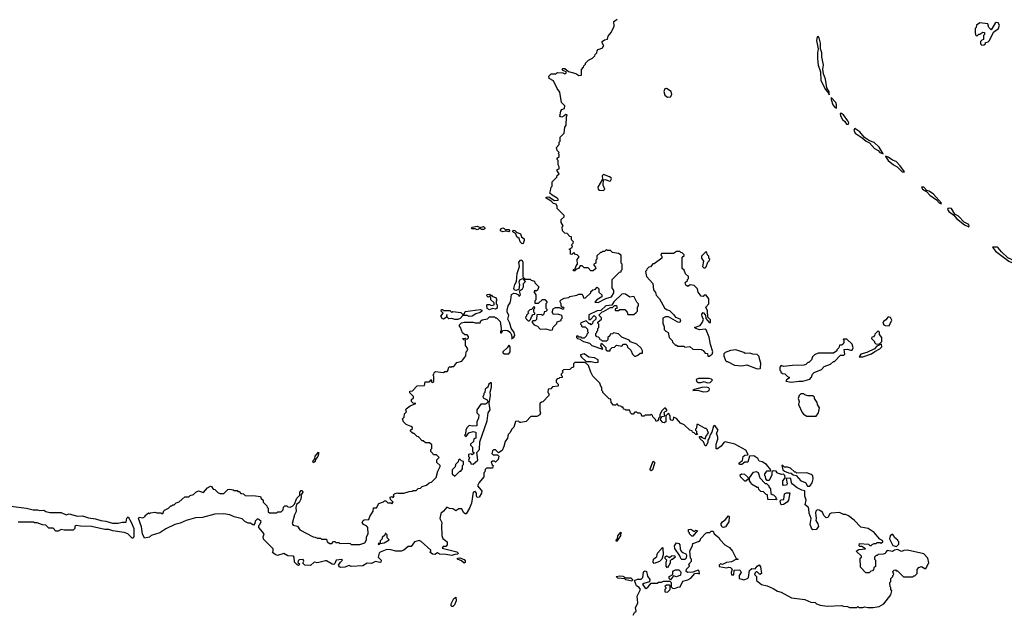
# Model space of a CAD drawing. Extents: x 2386897 to 2565480, y 579156 to 761880.
# Tile 136 of 191: x 2494188 to 2503865, y 696862 to 702701. Entities that reach past the tile are written whole.
import ezdxf

# ---------------------------------------------------------------- set-up
doc = ezdxf.new("R2010")
doc.units = 0

msp = doc.modelspace()

# ---------------------------------------------------------------- linework, layer by layer
at = {"layer": '0CON10XD'}
for points in [[(2498258.3, 699141.7), (2498260, 699195), (2498250, 699205), (2498260, 699215), (2498261.7, 699228.3), (2498275, 699240), (2498355, 699232.5), (2498365, 699240), (2498388.3, 699241.7), (2498400, 699255), (2498401.7, 699278.3), (2498415, 699290), (2498425, 699280), (2498435, 699290), (2498455, 699290), (2498485, 699330), (2498535, 699342.5), (2498572.5, 699395), (2498577.5, 699435), (2498587.5, 699445), (2498592.5, 699465), (2498570, 699495), (2498568.3, 699548.3), (2498551.7, 699551.7), (2498540, 699565), (2498565, 699570), (2498571.7, 699561.7), (2498585, 699560), (2498598.3, 699571.7), (2498600, 699585), (2498585, 699600), (2498561.7, 699601.7), (2498541.7, 699621.7), (2498520, 699675), (2498510, 699685), (2498511.7, 699698.3), (2498531.7, 699718.3), (2498555, 699727.5), (2498645, 699727.5), (2498665, 699720), (2498715, 699720), (2498721.7, 699738.3), (2498735, 699750), (2498785, 699760), (2498805, 699780), (2498855, 699780), (2498865, 699770), (2498875, 699770), (2498911.7, 699731.7), (2498920, 699665), (2498920, 699645), (2498912.5, 699635), (2498915, 699620), (2498925, 699620), (2498937.5, 699642.5), (2498961.2, 699648.8), (2498983.4, 699643.4), (2499007.6, 699627.6), (2499019.1, 699609.1), (2499028.3, 699571.7), (2499022.5, 699562.5), (2499045, 699577.5), (2499053.3, 699595), (2499048.8, 699625), (2499017.6, 699667.6), (2499004.4, 699715), (2498984.2, 699755), (2498996.2, 699795), (2498980, 699825), (2498980, 699845), (2498990, 699885), (2499007.5, 699915), (2499016.4, 699946.4), (2499021.7, 699998.3), (2499045, 700010.8), (2499065, 700008.8), (2499090, 699995), (2499095, 699980), (2499110, 699995), (2499100, 700035), (2499130, 700055), (2499140, 700075), (2499140, 700105), (2499160, 700125), (2499138.3, 700148.3), (2499125, 700152.5), (2499101.7, 700138.3), (2499095, 700120), (2499100, 700095), (2499092.5, 700047.5), (2499065, 700036.7), (2499052.3, 700042.3), (2499046.2, 700056.2), (2499054.2, 700095.8), (2499070, 700125), (2499077.5, 700205), (2499102, 700275), (2499094.4, 700315), (2499115, 700338.8), (2499125, 700334), (2499134.3, 700315), (2499133, 700173), (2499155, 700150), (2499205, 700150), (2499215, 700140), (2499248.3, 700128.3), (2499251.7, 700111.7), (2499290, 700075), (2499278.3, 700041.7), (2499265, 700030), (2499255, 700040), (2499240, 700025), (2499260, 699995), (2499260, 699945), (2499250, 699935), (2499251.7, 699911.7), (2499288.3, 699911.7), (2499325, 699950), (2499348.3, 699948.3), (2499370, 699925), (2499370, 699915), (2499360, 699905), (2499360, 699865), (2499370, 699855), (2499368.3, 699841.7), (2499358.3, 699831.7), (2499341.7, 699828.3), (2499340, 699805), (2499325, 699790), (2499315, 699800), (2499271.7, 699798.3), (2499268.3, 699751.7), (2499255, 699740), (2499231.7, 699738.3), (2499220, 699725), (2499245, 699700), (2499276.4, 699686.4), (2499305, 699656.7), (2499355, 699660), (2499405, 699647.5), (2499425, 699650), (2499431.7, 699678.3), (2499468.3, 699711.7), (2499471.7, 699728.3), (2499508.3, 699741.7), (2499510, 699755), (2499520, 699765), (2499520, 699785), (2499510, 699795), (2499475, 699806.2), (2499435, 699800), (2499420, 699825), (2499432, 699858), (2499455, 699871.2), (2499491.7, 699871.7), (2499525, 699852.5), (2499538.3, 699861.7), (2499535, 699870), (2499521.7, 699871.7), (2499510, 699885), (2499510, 699905), (2499500, 699925), (2499500, 699935), (2499510, 699945), (2499538.3, 699961.7), (2499585, 699970), (2499595, 699980), (2499665, 699990), (2499685, 700002.5), (2499715, 700000), (2499727, 699977), (2499731.7, 699961.7), (2499750, 699965), (2499800, 700015), (2499803, 700027), (2499820, 700045), (2499848.3, 700051.7), (2499865, 700070), (2499880, 700055), (2499881.7, 700021.7), (2499910, 699995), (2499910, 699975), (2499860, 699945), (2499841.7, 699921.7), (2499875, 699920), (2499950, 699960), (2500005.9, 699974.1), (2500027.5, 700015), (2500027, 700037), (2500010, 700065), (2500010, 700145), (2500081.7, 700218.3), (2500098.3, 700221.7), (2500100, 700235), (2500110, 700245), (2500110, 700295), (2500100, 700305), (2500100, 700385), (2500075, 700400), (2500015, 700410), (2499995, 700430), (2499965, 700430), (2499955, 700440), (2499935, 700420), (2499915, 700420), (2499905, 700410), (2499895, 700410), (2499861.7, 700378.3), (2499860, 700345), (2499850, 700335), (2499850, 700305), (2499830, 700295), (2499830, 700285), (2499847, 700267), (2499850, 700255), (2499825, 700230), (2499801.7, 700231.7), (2499775, 700260), (2499735, 700260), (2499715, 700280), (2499695, 700280), (2499680, 700255), (2499661.7, 700248.3), (2499645, 700230), (2499631.7, 700231.7), (2499630, 700245), (2499648.3, 700251.7), (2499658.3, 700281.7), (2499670, 700295), (2499668.3, 700341.7), (2499687, 700367), (2499668.3, 700388.3), (2499651.7, 700391.7), (2499635, 700410), (2499615, 700390), (2499600, 700395), (2499600, 700435), (2499590, 700445), (2499618.3, 700461.7), (2499620, 700475), (2499610, 700485), (2499628.3, 700501.7), (2499630, 700515), (2499610, 700535), (2499610, 700565), (2499595, 700570), (2499568.3, 700598.3), (2499545, 700600), (2499523, 700623), (2499520, 700665), (2499530, 700675), (2499510, 700705), (2499510, 700735), (2499538.3, 700761.7), (2499540, 700775), (2499470, 700845), (2499470, 700865), (2499460, 700885), (2499433, 700893), (2499410, 700915), (2499362.5, 700945), (2499363, 700957), (2499389.3, 700959.3), (2499445, 700922.5), (2499480, 700925), (2499480, 700935), (2499470, 700945), (2499420, 700975), (2499400, 700995), (2499407.5, 701035), (2499410, 701055), (2499420, 701065), (2499420, 701105), (2499468.3, 701151.7), (2499471.7, 701168.3), (2499490, 701185), (2499470, 701215), (2499471.7, 701228.3), (2499490, 701235), (2499490, 701255), (2499480, 701275), (2499480, 701315), (2499470, 701325), (2499471.7, 701338.3), (2499490, 701355), (2499490, 701375), (2499480, 701385), (2499490, 701395), (2499470, 701415), (2499462.5, 701445), (2499490, 701475), (2499490, 701495), (2499500, 701505), (2499500, 701545), (2499540, 701585), (2499547.5, 701645), (2499560, 701665), (2499562.5, 701745), (2499570, 701765), (2499555, 701770), (2499540, 701755), (2499515, 701743.3), (2499498.3, 701748.3), (2499505, 701800), (2499515, 701817.5), (2499543.3, 701826.7), (2499546.7, 701855), (2499513.3, 701885), (2499497, 701987), (2499470, 702025), (2499435, 702100), (2499393.6, 702123.6), (2499390, 702145), (2499413, 702167), (2499455, 702167.5), (2499475, 702182.5), (2499525, 702180), (2499545, 702170), (2499560, 702175), (2499558.3, 702188.3), (2499525, 702200), (2499520, 702215), (2499525, 702220), (2499545, 702220), (2499582.5, 702192.5), (2499655, 702172.5), (2499683, 702153), (2499710, 702155), (2499708.3, 702211.7), (2499730, 702235), (2499731.7, 702248.3), (2499750, 702265), (2499750, 702275), (2499777, 702303), (2499817, 702323), (2499840, 702345), (2499845, 702360), (2499860, 702375), (2499862.5, 702395), (2499873.6, 702406.4), (2499920, 702425), (2499920, 702435), (2499930, 702445), (2499912.5, 702475), (2499913, 702487), (2499935, 702502.5), (2499965, 702510), (2499971.7, 702538.3), (2500002.5, 702575), (2500031.7, 702638.3), (2500028.3, 702681.7), (2500060, 702705)], [(2503645, 702450), (2503665, 702452.5), (2503680, 702465), (2503681.7, 702478.3), (2503705, 702482.5), (2503720, 702495), (2503760, 702580), (2503809.2, 702615), (2503816.7, 702646.7), (2503805, 702670), (2503785, 702672.5), (2503775, 702667.5), (2503735, 702600), (2503713, 702623), (2503701.7, 702661.7), (2503625, 702670), (2503591.7, 702648.3), (2503590, 702625), (2503580, 702615), (2503577.5, 702575), (2503583.3, 702553.3), (2503595, 702540), (2503615, 702560), (2503625, 702560), (2503655, 702580), (2503670, 702575), (2503670, 702555), (2503660, 702545), (2503660, 702505), (2503645, 702500), (2503630, 702485), (2503630, 702465), (2503645, 702450)], [(2502145, 701962.5), (2502145, 701992.5), (2502122.3, 702032.3), (2502108.8, 702115), (2502088.1, 702168.1), (2502081.5, 702215), (2502087.8, 702255), (2502073.1, 702335), (2502071.8, 702375), (2502058.1, 702415), (2502060.2, 702470.2), (2502045, 702523.3), (2502034.1, 702535.9), (2502025, 702533.3), (2502019.7, 702495), (2502035.7, 702415), (2502028.8, 702375), (2502030.5, 702315), (2502036.5, 702255), (2502058.8, 702188.8), (2502063.4, 702103.4), (2502106.7, 702015), (2502138.8, 701978.8), (2502145, 701962.5)], [(2500555, 701937.5), (2500585, 701942.5), (2500598.8, 701965), (2500591.2, 701995), (2500545, 702024), (2500527.7, 702022.3), (2500518.1, 701995), (2500527.5, 701957.5), (2500555, 701937.5)], [(2502215, 701832), (2502216.1, 701865), (2502210, 701885), (2502163.9, 701936.1), (2502162.9, 701915), (2502178.9, 701865), (2502195, 701844.1), (2502215, 701832)], [(2502315, 701672.8), (2502335, 701674.5), (2502338.1, 701685), (2502328.2, 701705), (2502285.9, 701765.9), (2502265, 701780), (2502250.6, 701779.4), (2502255.5, 701755), (2502275, 701719.6), (2502298.4, 701698.4), (2502315, 701672.8)], [(2502675, 701382.5), (2502635, 701446.5), (2502585, 701494.4), (2502541.1, 701511.1), (2502492, 701542), (2502445, 701598.9), (2502395, 701631.4), (2502387, 701613), (2502397.7, 701585), (2502469.2, 701539.2), (2502505.8, 701505), (2502539.1, 701489.1), (2502588.2, 701435), (2502624.4, 701414.4), (2502641.1, 701395), (2502675, 701382.5)], [(2502885, 701203.3), (2502840.6, 701265), (2502802.2, 701305), (2502765, 701319.6), (2502725, 701348.8), (2502701.7, 701358.3), (2502697.5, 701355), (2502724.8, 701315), (2502775, 701273), (2502813.1, 701253.1), (2502861.4, 701205), (2502885, 701203.3)], [(2499925, 701021.2), (2499937.5, 701035), (2499923.8, 701075), (2499926.7, 701125), (2499945, 701130), (2499985, 701112.9), (2499995, 701116), (2500005.7, 701135), (2500002.5, 701145), (2499986.4, 701156.4), (2499925, 701180), (2499912, 701165), (2499917.5, 701132.5), (2499870, 701055), (2499874, 701035), (2499885, 701025.8), (2499925, 701021.2)], [(2503245, 700891.2), (2503248.8, 700895), (2503167.5, 700985), (2503127.5, 701015), (2503102.5, 701022.5), (2503075, 701053.3), (2503050, 701055), (2503060.9, 701035), (2503100.3, 701010.3), (2503131.5, 700975), (2503198.8, 700928.8), (2503225, 700900.6), (2503245, 700891.2)], [(2503515, 700662.9), (2503519.4, 700670.6), (2503515, 700685.6), (2503471.2, 700711.2), (2503415, 700767.3), (2503378.7, 700788.7), (2503345, 700842.4), (2503325, 700848.6), (2503310, 700845), (2503308.2, 700835), (2503319.7, 700815), (2503370, 700780), (2503396.5, 700745), (2503475, 700682.4), (2503515, 700662.9)], [(2498685, 700634.2), (2498665, 700642.5), (2498634.4, 700644.4), (2498627.5, 700655), (2498635, 700658.8), (2498685, 700671.2), (2498715, 700657.5), (2498745, 700666.7), (2498760, 700655), (2498760, 700645), (2498745, 700636.7), (2498728.3, 700638.3), (2498715, 700650), (2498685, 700634.2)], [(2498995, 700613.3), (2498965, 700622.5), (2498935, 700613.3), (2498913.6, 700623.6), (2498912.5, 700635), (2498917.5, 700645), (2498935, 700653.3), (2498948.3, 700648.3), (2498965, 700630), (2498973.3, 700636.7), (2498995, 700638.8), (2499006.7, 700625), (2498995, 700613.3)], [(2499125, 700497.5), (2499105.7, 700515.7), (2499097.7, 700547.7), (2499075, 700566.7), (2499064, 700594), (2499034.2, 700614.2), (2499033.3, 700625), (2499039.5, 700630.5), (2499055, 700629.2), (2499070.6, 700610.6), (2499108.8, 700595), (2499120, 700565), (2499145, 700546.7), (2499147.7, 700527.7), (2499135, 700500), (2499125, 700497.5)], [(2500965, 699390), (2500995, 699410), (2501000, 699435), (2500976.7, 699505), (2500965, 699580), (2500935, 699650), (2500925, 699657.5), (2500870.7, 699650.7), (2500835, 699662.5), (2500820, 699675), (2500875, 699692.5), (2500900, 699725), (2500910, 699755), (2500895, 699780), (2500893.3, 699805), (2500905, 699820), (2500927.5, 699795), (2500931.7, 699761.7), (2500965, 699722.5), (2500976.7, 699723.3), (2500977.7, 699747.7), (2500950, 699775), (2500948.3, 699838.3), (2500932.5, 699875), (2500960, 699905), (2500960, 699955), (2500935, 699990), (2500915, 699990), (2500905, 699980), (2500885, 699982.5), (2500855, 700020), (2500850, 700055), (2500817, 700087), (2500777, 700093), (2500755, 700077.5), (2500735, 700090), (2500730, 700115), (2500750, 700135), (2500750, 700145), (2500760, 700155), (2500760, 700175), (2500731.7, 700201.7), (2500718.3, 700238.3), (2500700, 700255), (2500700, 700365), (2500718.3, 700381.7), (2500718.3, 700388.3), (2500698.3, 700408.3), (2500685, 700410), (2500675, 700420), (2500645, 700420), (2500615, 700400), (2500495, 700400), (2500490, 700385), (2500500, 700375), (2500500, 700355), (2500425, 700300), (2500411.7, 700298.3), (2500388.3, 700271.7), (2500371.7, 700268.3), (2500351.7, 700248.3), (2500350, 700235), (2500340, 700225), (2500350, 700175), (2500410, 700105), (2500417.5, 700045), (2500436.7, 700016.7), (2500445, 699990), (2500476.7, 699955), (2500526.4, 699866.4), (2500545, 699850), (2500575, 699840), (2500615, 699802.5), (2500633.6, 699773.6), (2500675, 699757.5), (2500682.5, 699745), (2500675, 699722.5), (2500655, 699727.5), (2500565, 699777.5), (2500535, 699780), (2500510, 699765), (2500510, 699715), (2500521.7, 699681.7), (2500522.5, 699655), (2500537, 699637), (2500560, 699625), (2500572.5, 699575), (2500600, 699545), (2500605, 699530), (2500635, 699500), (2500645, 699500), (2500655, 699490), (2500715, 699490), (2500725, 699480), (2500775, 699487.5), (2500805, 699460), (2500887, 699457), (2500906.4, 699446.4), (2500925, 699420), (2500948.3, 699418.3), (2500951.7, 699391.7), (2500965, 699390)], [(2500925, 700260), (2500935, 700270), (2500950, 700315), (2500965, 700330), (2500970, 700345), (2500960, 700355), (2500960, 700375), (2500951.7, 700381.7), (2500935, 700420), (2500890, 700375), (2500890, 700355), (2500910, 700325), (2500900, 700275), (2500911.7, 700261.7), (2500925, 700260)], [(2504025, 700284.7), (2504036, 700295), (2503899.8, 700359.8), (2503837.4, 700417.4), (2503805, 700458.5), (2503793.9, 700463.9), (2503750, 700465), (2503778.2, 700425), (2503908.9, 700325), (2503974.3, 700295), (2504025, 700284.7)], [(2500231.7, 699391.7), (2500245, 699392.5), (2500265, 699400), (2500285, 699420), (2500308.3, 699421.7), (2500310, 699445), (2500295, 699470), (2500255, 699510), (2500191.7, 699531.7), (2500178.3, 699548.3), (2500105, 699580), (2500075, 699610), (2500025, 699620), (2500015, 699610), (2499991.7, 699608.3), (2499988.3, 699591.7), (2499970, 699575), (2499968.3, 699551.7), (2499955, 699540), (2499915, 699540), (2499905, 699550), (2499891.7, 699551.7), (2499890, 699565), (2499878.3, 699578.3), (2499861.7, 699581.7), (2499850, 699595), (2499850, 699615), (2499860, 699625), (2499860, 699635), (2499870, 699645), (2499870, 699665), (2499880, 699675), (2499880, 699705), (2499870, 699715), (2499870, 699725), (2499907.5, 699755), (2499905, 699770), (2499880, 699795), (2499911.7, 699828.3), (2499925, 699830), (2499995, 699870), (2500015, 699870), (2500035, 699890), (2500055, 699890), (2500060, 699865), (2500041.7, 699858.3), (2500040, 699845), (2500045, 699840), (2500075, 699840), (2500085, 699850), (2500135, 699850), (2500160, 699825), (2500165, 699800), (2500225, 699800), (2500248.3, 699821.7), (2500260, 699835), (2500260, 699875), (2500270, 699885), (2500270, 699905), (2500253, 699923), (2500227.5, 699975), (2500219.3, 699979.3), (2500185, 699972.5), (2500141.7, 700001.7), (2500125, 700006.2), (2500105, 700000), (2500027.5, 699925), (2500008.3, 699891.7), (2499950, 699885), (2499898.3, 699841.7), (2499865, 699837.5), (2499781.7, 699798.3), (2499781.7, 699751.7), (2499798.3, 699751.7), (2499835, 699790), (2499850, 699775), (2499850, 699755), (2499821.7, 699728.3), (2499818.3, 699711.7), (2499805, 699700), (2499798.3, 699708.3), (2499785, 699710), (2499755, 699740), (2499701.7, 699718.3), (2499700, 699705), (2499710, 699695), (2499710, 699685), (2499715, 699680), (2499745, 699680), (2499768.3, 699658.3), (2499770, 699635), (2499780, 699625), (2499761.7, 699608.3), (2499758.3, 699591.7), (2499735, 699570), (2499715, 699570), (2499705, 699580), (2499685, 699580), (2499675, 699590), (2499661.7, 699588.3), (2499660, 699575), (2499670, 699565), (2499695, 699560), (2499705, 699550), (2499730, 699535), (2499788.3, 699518.3), (2499812.5, 699495), (2499915, 699460), (2499920, 699465), (2499900, 699495), (2499905, 699520), (2499948.3, 699478.3), (2499950, 699455), (2499965, 699442.5), (2499990, 699445), (2499991.7, 699458.3), (2500011.7, 699478.3), (2500035, 699480), (2500055, 699500), (2500105, 699490), (2500121.7, 699508.3), (2500145, 699510), (2500160, 699495), (2500161.7, 699481.7), (2500195, 699450), (2500211.7, 699411.7), (2500231.7, 699391.7)], [(2498805, 699847.5), (2498781.7, 699861.7), (2498780, 699895), (2498785, 699900), (2498805, 699900), (2498825, 699890), (2498850, 699895), (2498850, 699915), (2498820, 699945), (2498818.3, 699968.3), (2498805, 699980), (2498791.7, 699971.7), (2498780, 699985), (2498781.7, 699998.3), (2498805, 700000), (2498811.7, 699991.7), (2498825, 699990), (2498831.7, 699981.7), (2498870, 699965), (2498870, 699955), (2498880, 699945), (2498870, 699935), (2498870, 699905), (2498880, 699895), (2498880, 699865), (2498865, 699852.5), (2498835, 699860), (2498805, 699847.5)], [(2498495, 699752.5), (2498463.6, 699753.6), (2498435, 699762.5), (2498405, 699760), (2498390, 699775), (2498385, 699800), (2498378.3, 699771.7), (2498355, 699756.7), (2498341.7, 699761.7), (2498327.5, 699785), (2498350, 699815), (2498330, 699835), (2498335, 699850), (2498345, 699850), (2498355, 699840), (2498415, 699840), (2498435, 699820), (2498445, 699830), (2498525, 699820), (2498545, 699800), (2498558.3, 699811.7), (2498565, 699830), (2498715, 699850), (2498730, 699845), (2498730, 699835), (2498715, 699820), (2498672.5, 699807.5), (2498633.9, 699786.1), (2498605, 699782.5), (2498585, 699790), (2498545, 699790), (2498516.4, 699763.6), (2498495, 699752.5)], [(2499195, 699740), (2499208.3, 699751.7), (2499220, 699785), (2499235, 699800), (2499250, 699805), (2499250, 699815), (2499240, 699825), (2499240, 699855), (2499250, 699865), (2499245, 699880), (2499218.3, 699851.7), (2499201.7, 699848.3), (2499181.7, 699828.3), (2499190, 699815), (2499170, 699795), (2499170, 699785), (2499160, 699775), (2499161.7, 699761.7), (2499185, 699740), (2499195, 699740)], [(2502735, 699690), (2502758, 699745), (2502745, 699773.3), (2502725, 699780), (2502702, 699748), (2502677, 699733), (2502672.5, 699715), (2502680.7, 699700.7), (2502693.6, 699693.6), (2502735, 699690)], [(2502635, 699510), (2502660, 699535), (2502660, 699575), (2502640, 699605), (2502638.3, 699628.3), (2502625, 699640), (2502591.7, 699608.3), (2502590, 699595), (2502578.3, 699581.7), (2502561.7, 699578.3), (2502560, 699565), (2502590, 699535), (2502590, 699525), (2502601.7, 699511.7), (2502635, 699510)], [(2501775, 699135.8), (2501845, 699146.2), (2501885, 699144.6), (2501953.3, 699165), (2501970, 699185), (2501980, 699215), (2501995, 699230), (2502068.3, 699261.7), (2502095, 699290), (2502157, 699313), (2502185, 699340), (2502195, 699340), (2502255, 699400), (2502288.3, 699401.7), (2502297.5, 699412.5), (2502291.7, 699458.3), (2502325, 699460), (2502355, 699450), (2502368.3, 699451.7), (2502380, 699475), (2502368.3, 699508.3), (2502318.3, 699558.3), (2502285, 699560), (2502280, 699555), (2502287.5, 699547.5), (2502288.8, 699525), (2502280, 699510), (2502265, 699500), (2502245, 699500), (2502240, 699475), (2502220, 699455), (2502220, 699445), (2502185, 699420), (2502035, 699420), (2502000, 699405), (2501980, 699385), (2501970, 699355), (2501945, 699330), (2501935, 699330), (2501915, 699310), (2501895, 699302.5), (2501785, 699300), (2501695, 699290), (2501671.7, 699298.3), (2501660, 699285), (2501660, 699255), (2501670, 699245), (2501670, 699235), (2501685, 699220), (2501708.3, 699218.3), (2501735, 699190), (2501750, 699185), (2501750, 699175), (2501725, 699160), (2501717.5, 699145), (2501775, 699135.8)], [(2498995, 699414), (2499010, 699435), (2499010, 699485), (2498995, 699500), (2498977.7, 699472.3), (2498937.5, 699435), (2498937.5, 699425), (2498954.2, 699414.2), (2498995, 699414)], [(2501435, 699267.5), (2501465, 699270), (2501470, 699275), (2501471.7, 699321.7), (2501457.5, 699365), (2501457, 699387), (2501437, 699407), (2501395, 699410), (2501365, 699422.5), (2501318.3, 699418.3), (2501305, 699427.5), (2501225, 699452.5), (2501173, 699447), (2501123, 699427), (2501110, 699415), (2501107.5, 699395), (2501125, 699350), (2501135, 699340), (2501145, 699340), (2501214.1, 699304.1), (2501285, 699297.5), (2501335, 699307.5), (2501435, 699267.5)], [(2502475, 699384.3), (2502558.8, 699415), (2502591.2, 699438.8), (2502643.3, 699465), (2502662.5, 699485), (2502658.3, 699508.3), (2502611.7, 699488.3), (2502590, 699465), (2502515, 699427.5), (2502455, 699410), (2502440, 699385), (2502475, 699384.3)], [(2500933.6, 698606.4), (2500957.5, 698635), (2500945, 698670), (2500935, 698680), (2500925, 698680), (2500855, 698720), (2500841.7, 698718.3), (2500840, 698685), (2500830, 698675), (2500830, 698665), (2500840, 698655), (2500840, 698635), (2500850, 698620), (2500835, 698620), (2500818.3, 698638.3), (2500800, 698645), (2500798.3, 698658.3), (2500773, 698663), (2500720, 698715), (2500681.7, 698731.7), (2500645, 698780), (2500615, 698790), (2500610, 698765), (2500605, 698760), (2500591.7, 698761.7), (2500580, 698775), (2500580, 698805), (2500565, 698830), (2500540, 698805), (2500537.5, 698745), (2500523, 698737), (2500509.3, 698739.3), (2500487.5, 698765), (2500488.3, 698781.7), (2500503, 698797), (2500530, 698805), (2500523, 698837), (2500531.7, 698848.3), (2500550, 698855), (2500550, 698865), (2500535, 698880), (2500525, 698880), (2500495, 698850), (2500480, 698815), (2500480, 698795), (2500470, 698785), (2500460, 698755), (2500445, 698750), (2500438.3, 698768.3), (2500410, 698795), (2500408.3, 698808.3), (2500395, 698820), (2500385, 698810), (2500335, 698810), (2500325, 698800), (2500301.7, 698801.7), (2500298.3, 698818.3), (2500285, 698830), (2500265, 698830), (2500255, 698840), (2500235, 698840), (2500218.3, 698821.7), (2500205, 698820), (2500190, 698835), (2500185, 698860), (2500145, 698860), (2500138.3, 698868.3), (2500121.7, 698871.7), (2500118.3, 698888.3), (2500105, 698890), (2500095, 698900), (2500071.7, 698901.7), (2500065, 698920), (2500055, 698920), (2500045, 698910), (2500025, 698910), (2500000, 698935), (2499998.3, 698968.3), (2499981.7, 698971.7), (2499920, 699035), (2499920, 699045), (2499910, 699055), (2499910, 699085), (2499900, 699095), (2499890, 699125), (2499822.5, 699195), (2499800, 699235), (2499778.3, 699298.3), (2499745, 699330), (2499645, 699330), (2499630, 699315), (2499630, 699285), (2499611.7, 699278.3), (2499595, 699260), (2499531.7, 699258.3), (2499520, 699245), (2499530, 699235), (2499510, 699215), (2499510, 699205), (2499520, 699195), (2499518.3, 699181.7), (2499495, 699180), (2499488.3, 699171.7), (2499471.7, 699168.3), (2499460, 699155), (2499460, 699135), (2499480, 699115), (2499480, 699095), (2499425, 699090), (2499408.3, 699071.7), (2499381.7, 699068.3), (2499380, 699035), (2499390, 699025), (2499390, 699005), (2499328.3, 698941.7), (2499315, 698940), (2499305, 698930), (2499300, 698925), (2499300, 698855), (2499307.5, 698835), (2499300, 698815), (2499271.7, 698798.3), (2499213, 698797), (2499165, 698750), (2499115, 698740), (2499105, 698740), (2499091.7, 698751.7), (2499060.7, 698749.3), (2499046.1, 698693.9), (2499021.2, 698668.8), (2499008.9, 698641.1), (2498989.3, 698620.7), (2498982.5, 698585), (2498958.3, 698551.7), (2498947, 698503), (2498930, 698465), (2498895, 698440), (2498865, 698470), (2498845, 698470), (2498835, 698460), (2498830, 698435), (2498841.7, 698421.7), (2498885, 698420), (2498898.3, 698408.3), (2498890, 698375), (2498865, 698350), (2498855, 698360), (2498835, 698360), (2498821.7, 698348.3), (2498831.7, 698321.7), (2498840, 698315), (2498835, 698290), (2498775, 698290), (2498761.7, 698278.3), (2498760, 698255), (2498750, 698245), (2498750, 698205), (2498705, 698150), (2498687.5, 698115), (2498723.8, 698075), (2498728.8, 698065), (2498726.2, 698045), (2498705.5, 698004.5), (2498685, 698001.2), (2498676.7, 698015), (2498678.8, 698045), (2498665, 698060), (2498646.4, 698053.6), (2498628.8, 697945), (2498608.8, 697895), (2498575, 697840), (2498565, 697840), (2498550, 697855), (2498535, 697890), (2498505, 697890), (2498475, 697870), (2498445, 697890), (2498413, 697893), (2498385, 697907.5), (2498355, 697866.7), (2498327.5, 697845), (2498317.5, 697795), (2498338.6, 697755), (2498333.8, 697725), (2498336.2, 697626.2), (2498347, 697597), (2498371.7, 697578.3), (2498390, 697565), (2498390, 697535), (2498375, 697520), (2498351.7, 697518.3), (2498341.7, 697501.7), (2498485, 697466.2), (2498497.5, 697455), (2498495, 697443.3), (2498465, 697441.2), (2498435, 697430), (2498375, 697442), (2498315, 697444), (2498295, 697457.5), (2498268.3, 697441.7), (2498244.2, 697444.2), (2498220, 697465), (2498230, 697475), (2498230, 697485), (2498135, 697570), (2498115, 697577.5), (2498070, 697565), (2498035, 697520), (2498005, 697520), (2497965, 697482.5), (2497937, 697473), (2497885, 697472.5), (2497835, 697486.7), (2497795, 697490), (2497732.5, 697465), (2497720, 697455), (2497710, 697415), (2497740, 697385), (2497736.7, 697365), (2497728.3, 697361.7), (2497685, 697372.5), (2497645, 697353.3), (2497603.3, 697356.7), (2497559.3, 697330.7), (2497445, 697323.3), (2497425, 697332.5), (2497385, 697316.2), (2497345, 697313.8), (2497330.7, 697320.7), (2497322.5, 697335), (2497340, 697365), (2497360, 697385), (2497355, 697390), (2497300, 697385), (2497287, 697353), (2497275, 697342.5), (2497260, 697345), (2497205, 697377.5), (2497195, 697377.5), (2497115, 697360), (2497083, 697367), (2497045, 697332.5), (2496990, 697335), (2496970, 697355), (2496980, 697375), (2496975, 697390), (2496935, 697387.5), (2496925, 697380), (2496923, 697363), (2496940, 697345), (2496927, 697333), (2496915, 697337.5), (2496890, 697365), (2496887.5, 697415), (2496880, 697425), (2496825, 697428.8), (2496785, 697451.2), (2496721.7, 697431.7), (2496699.3, 697439.3), (2496671.7, 697461.7), (2496680, 697475), (2496680, 697495), (2496583, 697593), (2496580, 697615), (2496590, 697645), (2496540, 697705), (2496540, 697725), (2496550, 697735), (2496560, 697765), (2496540, 697785), (2496525, 697790), (2496501.7, 697768.3), (2496500, 697745), (2496485, 697730), (2496455, 697750), (2496435, 697750), (2496400, 697765), (2496375, 697790), (2496295, 697812.5), (2496255, 697832.5), (2496195, 697840), (2496105, 697837.5), (2495985, 697803.8), (2495915, 697800), (2495825, 697776.2), (2495765, 697748.8), (2495714.1, 697735.9), (2495625, 697692.5), (2495565, 697652.5), (2495481.7, 697628.3), (2495465, 697610), (2495415, 697602.5), (2495394.2, 697645), (2495384.4, 697714.4), (2495357.5, 697795), (2495361.7, 697808.3), (2495397, 697803), (2495420, 697815), (2495420, 697825), (2495455, 697850), (2495465, 697840), (2495475, 697850), (2495515, 697857.5), (2495535, 697850), (2495575, 697850), (2495585, 697840), (2495598.3, 697851.7), (2495605, 697870), (2495611.7, 697878.3), (2495650, 697895), (2495675, 697920), (2495685, 697920), (2495695, 697930), (2495705, 697930), (2495725, 697950), (2495755, 697960), (2495813, 698007), (2495851.7, 698008.3), (2495865, 698020), (2495895, 698030), (2495920, 698055), (2495945, 698067.5), (2495995, 698050), (2496033.6, 698096.4), (2496065, 698112.5), (2496075, 698110), (2496090, 698085), (2496105, 698080), (2496135, 698050), (2496155, 698040), (2496195, 698040), (2496235, 698080), (2496255, 698082.5), (2496287, 698077), (2496295, 698070), (2496325, 698070), (2496331.7, 698061.7), (2496345, 698060), (2496361.7, 698041.7), (2496388.3, 698038.3), (2496405, 698020), (2496505, 698017.5), (2496555, 698010), (2496561.7, 697991.7), (2496580, 697975), (2496580, 697955), (2496618.3, 697918.3), (2496620, 697905), (2496630, 697895), (2496631.7, 697861.7), (2496645, 697850), (2496715, 697850), (2496725, 697860), (2496758.3, 697861.7), (2496778.3, 697881.7), (2496780, 697905), (2496795, 697920), (2496815, 697920), (2496825, 697910), (2496845, 697907.5), (2496870, 697915), (2496890, 697935), (2496912.5, 697995), (2496940, 698025), (2496940, 698055), (2496955, 698070), (2496965, 698070), (2496970, 698055), (2496950, 698025), (2496955.9, 698015.9), (2496950.8, 697985), (2496935, 697953.8), (2496907.5, 697932.5), (2496902.5, 697905), (2496907.1, 697865), (2496889.5, 697830.5), (2496867.5, 697745), (2496875, 697730), (2496918.3, 697718.3), (2496940, 697685), (2497073, 697613), (2497091.7, 697611.7), (2497115, 697600), (2497145, 697600), (2497155, 697590), (2497205, 697590), (2497210, 697565), (2497235, 697550), (2497255, 697550), (2497271.7, 697568.3), (2497285, 697570), (2497295, 697560), (2497325, 697560), (2497335, 697550), (2497415, 697552.5), (2497435, 697550), (2497445, 697540), (2497530.7, 697539.3), (2497580, 697555), (2497596.4, 697586.4), (2497598, 697615), (2497613.3, 697645), (2497611.2, 697705), (2497600.7, 697720.7), (2497567.5, 697735), (2497553.3, 697755), (2497562.5, 697775), (2497575, 697782.5), (2497620, 697785), (2497630, 697815), (2497661.7, 697868.3), (2497665, 697900), (2497695, 697900), (2497717, 697943), (2497765, 697960), (2497775, 697970), (2497788.3, 697968.3), (2497805, 697950), (2497835, 697950), (2497845, 697940), (2497860, 697955), (2497831.7, 697981.7), (2497830, 698005), (2497845, 698010), (2497858.3, 698001.7), (2497870, 698015), (2497860, 698025), (2497871.7, 698038.3), (2497895, 698047.5), (2497905, 698042.5), (2497965, 698042.5), (2498015, 698060), (2498047, 698063), (2498055, 698070), (2498085, 698070), (2498105, 698090), (2498127, 698093), (2498145, 698110), (2498187, 698123), (2498213, 698147), (2498237, 698153), (2498281.7, 698198.3), (2498298.3, 698261.7), (2498320, 698305), (2498320, 698315), (2498287.5, 698345), (2498288.3, 698371.7), (2498310, 698395), (2498285, 698420), (2498255, 698420), (2498250, 698435), (2498230, 698455), (2498230, 698475), (2498240, 698485), (2498238.3, 698518.3), (2498215, 698540), (2498175, 698540), (2498155, 698560), (2498145, 698560), (2498108.3, 698598.3), (2498095, 698600), (2498065, 698630), (2498055, 698630), (2498041.7, 698641.7), (2498030, 698655), (2498030, 698665), (2498048.3, 698681.7), (2498048.3, 698688.3), (2498035, 698700), (2497985, 698720), (2497960, 698745), (2497950, 698775), (2497968.3, 698791.7), (2497970, 698825), (2497990, 698845), (2497982.5, 698865), (2497987.5, 698875), (2498025, 698903.3), (2498080, 698925), (2498055, 698930), (2498040, 698945), (2498040, 698965), (2498058.3, 698981.7), (2498060, 698995), (2498021.7, 699031.7), (2498021.7, 699048.3), (2498048.3, 699051.7), (2498095, 699100), (2498168.3, 699101.7), (2498171.7, 699138.3), (2498215, 699140), (2498225, 699160), (2498238.3, 699158.3), (2498230, 699145), (2498241.7, 699131.7), (2498258.3, 699141.7)], [(2499845, 699328.8), (2499875, 699333.3), (2499872, 699355), (2499836.7, 699375), (2499783, 699383), (2499735, 699413.3), (2499700, 699405), (2499700, 699395), (2499710.7, 699380.7), (2499755, 699340), (2499805, 699340), (2499845, 699328.8)], [(2500945, 699128.8), (2500975, 699133.1), (2500995.8, 699155.8), (2500985.8, 699165.8), (2500965, 699170.8), (2500858.8, 699171.2), (2500837.7, 699162.3), (2500839.4, 699145), (2500855, 699133.4), (2500885, 699133.3), (2500915, 699142.5), (2500945, 699128.8)], [(2498645, 698330), (2498691.7, 698368.3), (2498680, 698445), (2498705.8, 698475), (2498710.7, 698549.3), (2498784, 698755), (2498792.5, 698835), (2498811.2, 698865), (2498803.3, 698925), (2498815.6, 699005), (2498811.7, 699038.3), (2498826.4, 699086.4), (2498825, 699130), (2498815, 699130), (2498800, 699115), (2498785, 699080), (2498775, 699080), (2498761.7, 699068.3), (2498760, 699035), (2498750, 699025), (2498747, 699003), (2498740, 698995), (2498741.7, 698981.7), (2498782, 698962), (2498788.8, 698945), (2498786.2, 698933.8), (2498765, 698920), (2498721.7, 698918.3), (2498680, 698865), (2498680, 698835), (2498700, 698815), (2498697, 698783), (2498680, 698745), (2498680, 698705), (2498635, 698702.5), (2498605, 698710), (2498585, 698690), (2498573, 698667), (2498570, 698625), (2498560, 698615), (2498575, 698600), (2498603, 698637), (2498645, 698650), (2498670, 698645), (2498670, 698585), (2498651.7, 698578.3), (2498648.3, 698551.7), (2498620, 698525), (2498620, 698515), (2498637, 698497), (2498640, 698455), (2498650, 698445), (2498650, 698435), (2498635, 698420), (2498625, 698430), (2498600, 698425), (2498600, 698405), (2498610, 698395), (2498600, 698365), (2498618.3, 698348.3), (2498621.7, 698331.7), (2498645, 698330)], [(2500905, 699040.3), (2500945, 699043.3), (2500963.3, 699055), (2500966.5, 699066.5), (2500959.6, 699079.6), (2500935, 699088), (2500893.8, 699085), (2500820, 699065), (2500802.5, 699055), (2500853.3, 699056.7), (2500905, 699040.3)], [(2502015, 698800), (2502040, 698835), (2502047.5, 698885), (2502030, 698915), (2502027, 698937), (2502000, 698975), (2501998.3, 698988.3), (2501985, 699000), (2501935, 699000), (2501905, 699010), (2501895, 699020), (2501865, 699020), (2501850, 699005), (2501840, 698975), (2501847.5, 698945), (2501842.5, 698915), (2501877, 698837), (2501890.7, 698820.7), (2501925, 698800), (2502015, 698800)], [(2500216.7, 696845), (2500230, 696870), (2500247.5, 696885), (2500240, 696915), (2500262.5, 696965), (2500258.3, 697031.7), (2500290, 697095), (2500276.4, 697116.4), (2500251.7, 697131.7), (2500230, 697185), (2500260.7, 697199.3), (2500295, 697197.5), (2500312.5, 697215), (2500317.5, 697265), (2500322.5, 697275), (2500335, 697280), (2500350, 697275), (2500358.3, 697228.3), (2500380, 697195), (2500378.3, 697171.7), (2500323, 697157), (2500310, 697145), (2500332.5, 697115), (2500345, 697107.5), (2500365, 697122.5), (2500395, 697160), (2500455, 697160), (2500465, 697170), (2500495, 697170), (2500515, 697180), (2500578.3, 697178.3), (2500590, 697165), (2500591.7, 697121.7), (2500605, 697110), (2500625, 697107.5), (2500655, 697120), (2500678.3, 697121.7), (2500705, 697180), (2500755, 697192.5), (2500785, 697207.5), (2500825, 697252.5), (2500845, 697257.5), (2500868.3, 697251.7), (2500867, 697277), (2500855, 697287.5), (2500805, 697267.5), (2500755, 697262.5), (2500740, 697275), (2500743, 697297), (2500770, 697325), (2500763, 697347), (2500790, 697375), (2500790, 697395), (2500780, 697405), (2500773, 697477), (2500800, 697525), (2500805, 697550), (2500868.3, 697571.7), (2500880, 697585), (2500881.7, 697598.3), (2500930.7, 697649.3), (2500945, 697657.5), (2500971.7, 697658.3), (2500985, 697670), (2501005, 697670), (2501013.6, 697643.6), (2501059.3, 697609.3), (2501073.3, 697585), (2501117, 697537), (2501165, 697510), (2501195, 697473.3), (2501230, 697400), (2501250, 697395), (2501245, 697390), (2501225, 697392.5), (2501185, 697370), (2501135, 697362.5), (2501096.4, 697343.6), (2501075, 697347.5), (2501063.9, 697336.1), (2501061.7, 697321.7), (2501135, 697310), (2501157, 697317), (2501175, 697312.5), (2501190, 697295), (2501180, 697265), (2501185, 697240), (2501208.3, 697241.7), (2501211.7, 697288.3), (2501265, 697290), (2501277.5, 697265), (2501260, 697235), (2501260, 697205), (2501287, 697197), (2501305, 697192.5), (2501340, 697205), (2501350, 697215), (2501360, 697285), (2501385, 697302.5), (2501415, 697300), (2501435, 697327.5), (2501455, 697337.5), (2501469.3, 697319.3), (2501480, 697255), (2501462.5, 697242.5), (2501435, 697270), (2501425, 697270), (2501415, 697260), (2501410, 697245), (2501430, 697225), (2501430, 697185), (2501480, 697145), (2501535, 697132.5), (2501595, 697106.7), (2501635, 697080), (2501671.7, 697071.7), (2501773, 697013), (2501905, 696997.5), (2501963, 696973), (2502005, 696967.5), (2502020, 696955), (2502055, 696942.5), (2502125, 696932.5), (2502265, 696940), (2502285, 696932.5), (2502325, 696930), (2502345, 696920), (2502415, 696920), (2502425, 696930), (2502435, 696920), (2502475, 696920), (2502495, 696927.5), (2502525, 696920), (2502575, 696920), (2502635, 696930), (2502680, 696955), (2502750, 697045), (2502760, 697085), (2502750, 697095), (2502750, 697115), (2502743, 697123), (2502740, 697165), (2502750, 697175), (2502750, 697205), (2502770, 697225), (2502770, 697235), (2502780, 697245), (2502770, 697275), (2502781.7, 697288.3), (2502795, 697290), (2502801.7, 697281.7), (2502815, 697280), (2502875, 697220), (2502965, 697220), (2502975, 697230), (2502985, 697230), (2503010, 697255), (2503008.3, 697291.7), (2503025, 697312.5), (2503051.7, 697321.7), (2503083, 697303), (2503095, 697302.5), (2503121.7, 697358.3), (2503112.5, 697405), (2503075, 697447.5), (2502915, 697482.5), (2502878.3, 697481.7), (2502855, 697470), (2502815, 697490), (2502785, 697482.5), (2502765, 697470), (2502715, 697480), (2502700, 697465), (2502695, 697450), (2502675, 697442.5), (2502625, 697440), (2502615, 697430), (2502605, 697430), (2502590, 697415), (2502590, 697395), (2502600, 697385), (2502598.3, 697321.7), (2502581.7, 697308.3), (2502578.3, 697291.7), (2502568.3, 697281.7), (2502551.7, 697278.3), (2502538.3, 697261.7), (2502505, 697260), (2502452.5, 697315), (2502450, 697405), (2502460, 697415), (2502460, 697425), (2502410, 697475), (2502435, 697490), (2502500, 697495), (2502465, 697520), (2502445, 697520), (2502440, 697525), (2502441.7, 697548.3), (2502531.7, 697541.7), (2502545, 697530), (2502555, 697530), (2502565, 697540), (2502585, 697550), (2502605, 697550), (2502615, 697560), (2502645, 697560), (2502655, 697552.5), (2502670, 697565), (2502670, 697575), (2502641.7, 697591.7), (2502585.9, 697655.9), (2502526.7, 697696.7), (2502455, 697710), (2502389.3, 697779.3), (2502335, 697822.5), (2502305, 697833.3), (2502283.8, 697833.8), (2502245, 697852.5), (2502163, 697847), (2502150.7, 697839.3), (2502130, 697805), (2502115, 697802.5), (2502090, 697825), (2502076.7, 697856.7), (2502045, 697877.5), (2502025, 697880), (2502012, 697868), (2502008.3, 697851.7), (2502017.5, 697795), (2502012.5, 697775), (2502031.7, 697741.7), (2502037.5, 697715), (2502015, 697687.5), (2501983.9, 697683.9), (2501969.3, 697699.3), (2501956.7, 697735), (2501966.4, 697793.6), (2501947.3, 697847.3), (2501945, 697890), (2501936.7, 697905), (2501908.3, 697928.3), (2501916.2, 697975), (2501905.8, 698015), (2501906.2, 698066.2), (2501875, 698072.5), (2501830, 698095), (2501783.6, 698133.6), (2501772.5, 698145), (2501767, 698187), (2501755, 698192.5), (2501721.7, 698188.3), (2501732.5, 698135), (2501725, 698122.5), (2501695, 698120), (2501688.3, 698128.3), (2501687.5, 698165), (2501710, 698195), (2501708.3, 698218.3), (2501695, 698230), (2501675, 698227.5), (2501646.4, 698236.4), (2501633.6, 698243.6), (2501621.7, 698261.7), (2501595, 698262.5), (2501580, 698255), (2501580, 698225), (2501555, 698170), (2501535, 698170), (2501520, 698185), (2501517, 698207), (2501510, 698215), (2501512.5, 698235), (2501535, 698262.5), (2501567.5, 698262.5), (2501570, 698275), (2501526.4, 698326.4), (2501485, 698353.3), (2501455, 698360), (2501442.5, 698385), (2501405, 698412.5), (2501361.7, 698408.3), (2501345, 698350), (2501315, 698350), (2501285, 698326.7), (2501265, 698326.7), (2501258.8, 698335), (2501261.2, 698345), (2501293.6, 698366.4), (2501298.8, 698405), (2501315, 698417.5), (2501345, 698420), (2501347.5, 698425), (2501325.6, 698465.6), (2501216.4, 698526.4), (2501120.7, 698549.3), (2501107, 698543), (2501082.5, 698505), (2501045, 698480), (2501031.7, 698481.7), (2501033.8, 698525), (2501050, 698575), (2501050, 698595), (2501037.5, 698635), (2501052.5, 698665), (2501025, 698707.5), (2501015, 698710), (2501008.3, 698701.7), (2500990, 698645), (2500973, 698617), (2500965.9, 698584.1), (2500950, 698565), (2500952.5, 698545), (2500935, 698510), (2500925, 698510), (2500910, 698550), (2500875, 698580), (2500870, 698595), (2500870, 698600), (2500885, 698600), (2500891.7, 698591.7), (2500925, 698580), (2500933.6, 698606.4)], [(2497075, 698343.8), (2497070, 698355), (2497087.5, 698382.5), (2497092.3, 698407.7), (2497125, 698447.5), (2497126.2, 698426.2), (2497117.5, 698405), (2497096.1, 698373.9), (2497093.3, 698355), (2497075, 698343.8)], [(2498465, 698210), (2498515, 698260), (2498525, 698260), (2498540, 698285), (2498540, 698315), (2498550, 698325), (2498550, 698355), (2498531.7, 698361.7), (2498515, 698380), (2498501.7, 698368.3), (2498498.3, 698351.7), (2498470, 698325), (2498468.3, 698301.7), (2498440, 698275), (2498440, 698235), (2498465, 698210)], [(2500395, 698262.5), (2500385, 698272.5), (2500384.2, 698285), (2500415, 698360), (2500427.7, 698347.7), (2500428.8, 698335), (2500408.8, 698275), (2500395, 698262.5)], [(2501931.7, 698111.7), (2501955, 698113.8), (2501976.2, 698145), (2501986.7, 698185), (2501983.6, 698213.6), (2501968.3, 698228.3), (2501925, 698242.5), (2501825, 698240), (2501815, 698250), (2501805, 698250), (2501765, 698290), (2501735, 698300), (2501705, 698300), (2501690, 698315), (2501680, 698315), (2501690, 698275), (2501705, 698260), (2501743, 698243), (2501771.7, 698241.7), (2501790, 698225), (2501818.3, 698218.3), (2501866.4, 698166.4), (2501910, 698150), (2501931.7, 698111.7)], [(2501325, 698162.5), (2501313.6, 698163.6), (2501272.5, 698205), (2501270, 698225), (2501282.5, 698235), (2501310.7, 698230.7), (2501340, 698205), (2501350, 698185), (2501325, 698162.5)], [(2501625, 697980), (2501541.7, 697981.7), (2501538.3, 698028.3), (2501525, 698030), (2501498.3, 698058.3), (2501471.7, 698061.7), (2501451.7, 698081.7), (2501448.3, 698098.3), (2501435, 698100), (2501381.7, 698131.7), (2501375, 698150), (2501360, 698165), (2501360, 698195), (2501400.7, 698249.3), (2501425, 698257.5), (2501446.4, 698246.4), (2501462.5, 698195), (2501515, 698140), (2501528.3, 698138.3), (2501550, 698115), (2501550, 698105), (2501567, 698087), (2501571.7, 698041.7), (2501585, 698030), (2501598.3, 698028.3), (2501620, 698005), (2501620, 697995), (2501630, 697985), (2501625, 697980)], [(2501675, 697930), (2501667.5, 697935), (2501663, 697967), (2501673, 697977), (2501696.7, 697983.3), (2501703.6, 698036.4), (2501725, 698047.5), (2501758.3, 698048.3), (2501742.5, 697975), (2501732.5, 697955), (2501695, 697933.3), (2501675, 697930)], [(2494100, 697915), (2494255, 697896), (2494319.3, 697879.3), (2494365, 697880), (2494385, 697873.8), (2494425, 697877.5), (2494445, 697863.3), (2494485, 697853.3), (2494595, 697852.5), (2494645, 697832.5), (2494675, 697840), (2494755, 697817.5), (2494805, 697820), (2494865, 697800), (2494935, 697790), (2494985, 697774.2), (2495035, 697770), (2495100.5, 697750.5), (2495155, 697747.5), (2495195, 697760), (2495235, 697760), (2495243, 697797), (2495255, 697810), (2495285, 697760), (2495309.4, 697695), (2495310.7, 697619.3), (2495305, 697600), (2495295, 697600), (2495250, 697645), (2495215, 697656.7), (2495103.6, 697673.6), (2495065, 697686), (2495025, 697686.7), (2494895, 697716), (2494785, 697720), (2494745, 697727.5), (2494731.7, 697718.3), (2494730, 697695), (2494715, 697680), (2494625, 697680), (2494595, 697687.5), (2494565, 697670), (2494545, 697670), (2494518.3, 697698.3), (2494475, 697700), (2494445, 697730), (2494413, 697733), (2494361.7, 697751.7), (2494333, 697753), (2494325, 697760), (2494175, 697760)], [(2501105, 697706.2), (2501090.7, 697710.7), (2501081.7, 697731.7), (2501083.3, 697745), (2501095, 697763.3), (2501125.9, 697784.1), (2501155, 697820), (2501160, 697815), (2501158, 697762), (2501125, 697713.8), (2501105, 697706.2)], [(2500805, 697620), (2500795, 697620), (2500770, 697645), (2500770, 697655), (2500760, 697665), (2500761.7, 697688.3), (2500785, 697690), (2500815, 697670), (2500825, 697670), (2500835, 697680), (2500848.3, 697678.3), (2500805, 697620)], [(2497715, 697540), (2497725, 697542.5), (2497730, 697550), (2497770, 697555), (2497820, 697585), (2497800, 697605), (2497800, 697635), (2497788.3, 697648.3), (2497781.7, 697648.3), (2497778.3, 697631.7), (2497751.7, 697608.3), (2497750, 697595), (2497730, 697575), (2497730, 697550), (2497711.7, 697548.3), (2497715, 697540)], [(2500055, 697567.5), (2500051.2, 697585), (2500062.5, 697597.5), (2500066.7, 697625), (2500095, 697660), (2500093.3, 697625), (2500055, 697567.5)], [(2502805, 697520), (2502828.3, 697541.7), (2502830, 697565), (2502820, 697575), (2502820, 697585), (2502805, 697590), (2502787, 697607), (2502780, 697625), (2502765, 697640), (2502742.5, 697625), (2502737.5, 697595), (2502770.7, 697530.7), (2502805, 697520)], [(2500425, 697353.3), (2500412.5, 697365), (2500417.5, 697395), (2500449.3, 697420.7), (2500456.7, 697455), (2500505, 697510), (2500510, 697505), (2500513, 697437), (2500500, 697395), (2500477, 697373), (2500425, 697353.3)], [(2500725, 697390), (2500695, 697390), (2500685, 697400), (2500677, 697427), (2500628.3, 697498.3), (2500622.5, 697525), (2500643, 697557), (2500665, 697550), (2500677, 697537), (2500680, 697495), (2500690, 697475), (2500705, 697460), (2500736.7, 697446.7), (2500742.5, 697435), (2500740, 697405), (2500725, 697390)], [(2498555, 697356.2), (2498530, 697380), (2498492.5, 697395), (2498490, 697405), (2498515, 697408.8), (2498555, 697391.2), (2498567.5, 697377.5), (2498565, 697361.2), (2498555, 697356.2)], [(2500555, 697310), (2500542.5, 697325), (2500542.5, 697365), (2500550, 697385), (2500531.7, 697401.7), (2500531.7, 697418.3), (2500546.4, 697426.4), (2500575, 697410), (2500593, 697427), (2500625, 697430), (2500630, 697415), (2500605, 697390), (2500595, 697390), (2500581.7, 697378.3), (2500580, 697355), (2500555, 697310)], [(2500205, 697180), (2500145, 697190), (2500135, 697200), (2500068.3, 697208.3), (2500050, 697225), (2500085, 697232.5), (2500117, 697227), (2500145, 697210), (2500195, 697210), (2500210, 697195), (2500205, 697180)], [(2500585, 697190), (2500570, 697205), (2500572.5, 697225), (2500607.5, 697242.5), (2500608.3, 697271.7), (2500615, 697280), (2500635, 697290), (2500665, 697290), (2500683, 697273), (2500687.5, 697265), (2500683, 697237), (2500645, 697222.5), (2500615, 697230), (2500585, 697190)], [(2500555, 697070), (2500580, 697095), (2500580, 697135), (2500575, 697140), (2500545, 697140), (2500530, 697125), (2500540, 697115), (2500540, 697105), (2500530, 697095), (2500530, 697075), (2500555, 697070)], [(2498435, 696928.8), (2498428.8, 696935), (2498428.6, 696955), (2498455, 697006.7), (2498475, 697020), (2498478, 696985), (2498460, 696945), (2498445, 696930), (2498435, 696928.8)]]:
    msp.add_lwpolyline(points, dxfattribs=at)

doc.saveas('drawing.dxf')
